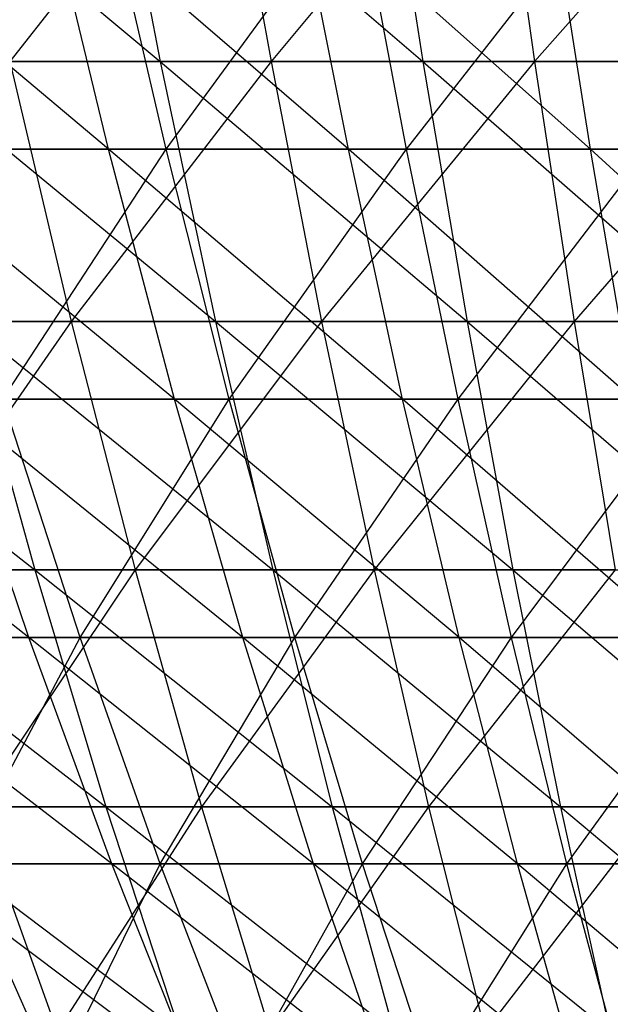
# Model space of a CAD drawing. Extents: x -125 to 125, y -143 to 0.
# Tile 87 of 256: x -9.85 to -5.86, y -131.23 to -124.57. Entities that reach past the tile are written whole.
import ezdxf

# ---------------------------------------------------------------- set-up
doc = ezdxf.new("R2010")
doc.units = 0
doc.header["$LTSCALE"] = 25.4
doc.layers.get('0').update_dxf_attribs({"linetype": 'CONTINUOUS'})

# ---------------------------------------------------------------- blocks, each defined once
blk = doc.blocks.new('NL2500027000_STL_3')
at = {"color": 0}
for p, q in [((-11.0924, -123.0214, 43.1899), (-8.9045, -124.8536, 41.9363)), ((-11.0924, -123.0214, 43.1899), (-8.9045, -124.8536, 41.9363)), ((-8.4819, -123.0214, -43.7774), (-9.9217, -124.8536, -41.7073)), ((-8.4819, -123.0214, -43.7774), (-9.9217, -124.8536, -41.7073)), ((-9.2618, -123.0214, 43.6191), (-7.1287, -124.8536, 42.2744)), ((-9.2618, -123.0214, 43.6191), (-7.1287, -124.8536, 42.2744)), ((-9.2618, -123.0214, 43.6191), (-8.9045, -124.8536, 41.9363)), ((-9.2618, -123.0214, 43.6191), (-8.9045, -124.8536, 41.9363)), ((-8.4819, -123.0214, -43.7774), (-8.1547, -124.8536, -42.0885)), ((-8.4819, -123.0214, -43.7774), (-8.1547, -124.8536, -42.0885)), ((-6.6289, -123.0214, -44.0961), (-8.1547, -124.8536, -42.0885)), ((-6.6289, -123.0214, -44.0961), (-8.1547, -124.8536, -42.0885)), ((-7.4147, -123.0214, 43.9708), (-7.1287, -124.8536, 42.2744)), ((-7.4147, -123.0214, 43.9708), (-7.1287, -124.8536, 42.2744)), ((-6.6289, -123.0214, -44.0961), (-6.3731, -124.8536, -42.3948)), ((-6.6289, -123.0214, -44.0961), (-6.3731, -124.8536, -42.3948)), ((-4.764, -123.0214, -44.3363), (-6.3731, -124.8536, -42.3948)), ((-4.764, -123.0214, -44.3363), (-6.3731, -124.8536, -42.3948)), ((-9.254, -125.4471, 36.974), (-11.3594, -123.6793, 38.2224)), ((-9.254, -125.4471, 36.974), (-11.3594, -123.6793, 38.2224)), ((-7.6324, -125.4471, 37.3425), (-9.6814, -123.6793, 38.6815)), ((-7.6324, -125.4471, 37.3425), (-9.6814, -123.6793, 38.6815)), ((-9.254, -125.4471, 36.974), (-9.6814, -123.6793, 38.6815)), ((-9.254, -125.4471, 36.974), (-9.6814, -123.6793, 38.6815)), ((-8.8643, -125.4471, -37.0694), (-9.2737, -123.6793, -38.7813)), ((-8.8643, -125.4471, -37.0694), (-9.2737, -123.6793, -38.7813)), ((-8.8643, -125.4471, -37.0694), (-7.5732, -123.6793, -39.1489)), ((-8.8643, -125.4471, -37.0694), (-7.5732, -123.6793, -39.1489)), ((-5.9963, -125.4471, 37.6399), (-7.9849, -123.6793, 39.067)), ((-5.9963, -125.4471, 37.6399), (-7.9849, -123.6793, 39.067)), ((-7.6324, -125.4471, 37.3425), (-7.9849, -123.6793, 39.067)), ((-7.6324, -125.4471, 37.3425), (-7.9849, -123.6793, 39.067)), ((-7.2389, -125.4471, -37.4208), (-7.5732, -123.6793, -39.1489)), ((-7.2389, -125.4471, -37.4208), (-7.5732, -123.6793, -39.1489)), ((-7.2389, -125.4471, -37.4208), (-5.8584, -123.6793, -39.442)), ((-7.2389, -125.4471, -37.4208), (-5.8584, -123.6793, -39.442)), ((-5.9963, -125.4471, 37.6399), (-6.2732, -123.6793, 39.3781)), ((-5.9963, -125.4471, 37.6399), (-6.2732, -123.6793, 39.3781)), ((-10.6644, -124.8536, 41.5236), (-8.9045, -124.8536, 41.9363)), ((-10.6644, -124.8536, 41.5236), (-8.9045, -124.8536, 41.9363)), ((-10.6644, -124.8536, 41.5236), (-8.5315, -126.6122, 40.1798)), ((-10.6644, -124.8536, 41.5236), (-8.5315, -126.6122, 40.1798)), ((-8.1547, -124.8536, -42.0885), (-9.9217, -124.8536, -41.7073)), ((-9.9217, -124.8536, -41.7073), (-9.5062, -126.6122, -39.9605)), ((-9.9217, -124.8536, -41.7073), (-9.5062, -126.6122, -39.9605)), ((-8.1547, -124.8536, -42.0885), (-9.9217, -124.8536, -41.7073)), ((-8.1547, -124.8536, -42.0885), (-9.5062, -126.6122, -39.9605)), ((-8.1547, -124.8536, -42.0885), (-9.5062, -126.6122, -39.9605)), ((-8.9045, -124.8536, 41.9363), (-7.1287, -124.8536, 42.2744)), ((-8.9045, -124.8536, 41.9363), (-7.1287, -124.8536, 42.2744)), ((-8.9045, -124.8536, 41.9363), (-6.8301, -126.6122, 40.5038)), ((-8.9045, -124.8536, 41.9363), (-6.8301, -126.6122, 40.5038)), ((-8.9045, -124.8536, 41.9363), (-8.5315, -126.6122, 40.1798)), ((-8.9045, -124.8536, 41.9363), (-8.5315, -126.6122, 40.1798)), ((-6.3731, -124.8536, -42.3948), (-8.1547, -124.8536, -42.0885)), ((-8.1547, -124.8536, -42.0885), (-7.8131, -126.6122, -40.3257)), ((-8.1547, -124.8536, -42.0885), (-7.8131, -126.6122, -40.3257)), ((-6.3731, -124.8536, -42.3948), (-8.1547, -124.8536, -42.0885)), ((-6.3731, -124.8536, -42.3948), (-7.8131, -126.6122, -40.3257)), ((-6.3731, -124.8536, -42.3948), (-7.8131, -126.6122, -40.3257)), ((-7.1287, -124.8536, 42.2744), (-5.3402, -124.8536, 42.5373)), ((-7.1287, -124.8536, 42.2744), (-5.3402, -124.8536, 42.5373)), ((-7.1287, -124.8536, 42.2744), (-5.1165, -126.6122, 40.7557)), ((-7.1287, -124.8536, 42.2744), (-5.1165, -126.6122, 40.7557)), ((-7.1287, -124.8536, 42.2744), (-6.8301, -126.6122, 40.5038)), ((-7.1287, -124.8536, 42.2744), (-6.8301, -126.6122, 40.5038)), ((-4.5802, -124.8536, -42.6258), (-6.3731, -124.8536, -42.3948)), ((-6.3731, -124.8536, -42.3948), (-6.1062, -126.6122, -40.6192)), ((-6.3731, -124.8536, -42.3948), (-6.1062, -126.6122, -40.6192)), ((-4.5802, -124.8536, -42.6258), (-6.3731, -124.8536, -42.3948)), ((-4.5802, -124.8536, -42.6258), (-6.1062, -126.6122, -40.6192)), ((-4.5802, -124.8536, -42.6258), (-6.1062, -126.6122, -40.6192)), ((-9.254, -125.4471, 36.974), (-10.858, -125.4471, 36.5352)), ((-9.254, -125.4471, 36.974), (-10.858, -125.4471, 36.5352)), ((-8.8089, -127.1389, 35.1956), (-10.858, -125.4471, 36.5352)), ((-8.8089, -127.1389, 35.1956), (-10.858, -125.4471, 36.5352)), ((-10.4728, -125.4471, -36.6475), (-8.8643, -125.4471, -37.0694)), ((-10.4728, -125.4471, -36.6475), (-8.8643, -125.4471, -37.0694)), ((-9.9691, -127.1389, -34.8847), (-8.8643, -125.4471, -37.0694)), ((-9.9691, -127.1389, -34.8847), (-8.8643, -125.4471, -37.0694)), ((-7.6324, -125.4471, 37.3425), (-9.254, -125.4471, 36.974)), ((-7.6324, -125.4471, 37.3425), (-9.254, -125.4471, 36.974)), ((-7.2653, -127.1389, 35.5463), (-9.254, -125.4471, 36.974)), ((-7.2653, -127.1389, 35.5463), (-9.254, -125.4471, 36.974)), ((-8.8089, -127.1389, 35.1956), (-9.254, -125.4471, 36.974)), ((-8.8089, -127.1389, 35.1956), (-9.254, -125.4471, 36.974)), ((-8.4379, -127.1389, -35.2864), (-8.8643, -125.4471, -37.0694)), ((-8.8643, -125.4471, -37.0694), (-7.2389, -125.4471, -37.4208)), ((-8.8643, -125.4471, -37.0694), (-7.2389, -125.4471, -37.4208)), ((-8.4379, -127.1389, -35.2864), (-8.8643, -125.4471, -37.0694)), ((-8.4379, -127.1389, -35.2864), (-7.2389, -125.4471, -37.4208)), ((-8.4379, -127.1389, -35.2864), (-7.2389, -125.4471, -37.4208)), ((-5.9963, -125.4471, 37.6399), (-7.6324, -125.4471, 37.3425)), ((-5.9963, -125.4471, 37.6399), (-7.6324, -125.4471, 37.3425)), ((-5.7079, -127.1389, 35.8294), (-7.6324, -125.4471, 37.3425)), ((-5.7079, -127.1389, 35.8294), (-7.6324, -125.4471, 37.3425)), ((-7.2653, -127.1389, 35.5463), (-7.6324, -125.4471, 37.3425)), ((-7.2653, -127.1389, 35.5463), (-7.6324, -125.4471, 37.3425)), ((-6.8907, -127.1389, -35.6208), (-7.2389, -125.4471, -37.4208)), ((-7.2389, -125.4471, -37.4208), (-5.5998, -125.4471, -37.7009)), ((-7.2389, -125.4471, -37.4208), (-5.5998, -125.4471, -37.7009)), ((-6.8907, -127.1389, -35.6208), (-7.2389, -125.4471, -37.4208)), ((-6.8907, -127.1389, -35.6208), (-5.5998, -125.4471, -37.7009)), ((-6.8907, -127.1389, -35.6208), (-5.5998, -125.4471, -37.7009)), ((-4.3487, -125.4471, 37.8656), (-5.9963, -125.4471, 37.6399)), ((-4.3487, -125.4471, 37.8656), (-5.9963, -125.4471, 37.6399)), ((-4.1396, -127.1389, 36.0443), (-5.9963, -125.4471, 37.6399)), ((-4.1396, -127.1389, 36.0443), (-5.9963, -125.4471, 37.6399)), ((-5.7079, -127.1389, 35.8294), (-5.9963, -125.4471, 37.6399)), ((-5.7079, -127.1389, 35.8294), (-5.9963, -125.4471, 37.6399)), ((-11.8859, -126.6122, 39.3184), (-9.7532, -128.294, 37.9755)), ((-11.8859, -126.6122, 39.3184), (-9.7532, -128.294, 37.9755)), ((-9.5062, -126.6122, -39.9605), (-11.1823, -126.6122, -39.5242)), ((-9.5062, -126.6122, -39.9605), (-11.1823, -126.6122, -39.5242)), ((-9.5062, -126.6122, -39.9605), (-10.6739, -128.294, -37.7271)), ((-9.5062, -126.6122, -39.9605), (-10.6739, -128.294, -37.7271)), ((-10.2178, -126.6122, 39.7845), (-8.5315, -126.6122, 40.1798)), ((-10.2178, -126.6122, 39.7845), (-8.5315, -126.6122, 40.1798)), ((-10.2178, -126.6122, 39.7845), (-8.1436, -128.294, 38.3529)), ((-10.2178, -126.6122, 39.7845), (-8.1436, -128.294, 38.3529)), ((-10.2178, -126.6122, 39.7845), (-9.7532, -128.294, 37.9755)), ((-10.2178, -126.6122, 39.7845), (-9.7532, -128.294, 37.9755)), ((-7.8131, -126.6122, -40.3257), (-9.5062, -126.6122, -39.9605)), ((-9.5062, -126.6122, -39.9605), (-9.074, -128.294, -38.1435)), ((-9.5062, -126.6122, -39.9605), (-9.074, -128.294, -38.1435)), ((-7.8131, -126.6122, -40.3257), (-9.5062, -126.6122, -39.9605)), ((-7.8131, -126.6122, -40.3257), (-9.074, -128.294, -38.1435)), ((-7.8131, -126.6122, -40.3257), (-9.074, -128.294, -38.1435)), ((-8.5315, -126.6122, 40.1798), (-6.8301, -126.6122, 40.5038)), ((-8.5315, -126.6122, 40.1798), (-6.8301, -126.6122, 40.5038)), ((-8.5315, -126.6122, 40.1798), (-6.5195, -128.294, 38.6621)), ((-8.5315, -126.6122, 40.1798), (-6.5195, -128.294, 38.6621)), ((-8.5315, -126.6122, 40.1798), (-8.1436, -128.294, 38.3529)), ((-8.5315, -126.6122, 40.1798), (-8.1436, -128.294, 38.3529)), ((-6.1062, -126.6122, -40.6192), (-7.8131, -126.6122, -40.3257)), ((-7.8131, -126.6122, -40.3257), (-7.4579, -128.294, -38.4922)), ((-7.8131, -126.6122, -40.3257), (-7.4579, -128.294, -38.4922)), ((-6.1062, -126.6122, -40.6192), (-7.8131, -126.6122, -40.3257)), ((-6.1062, -126.6122, -40.6192), (-7.4579, -128.294, -38.4922)), ((-6.1062, -126.6122, -40.6192), (-7.4579, -128.294, -38.4922)), ((-6.8301, -126.6122, 40.5038), (-5.1165, -126.6122, 40.7557)), ((-6.8301, -126.6122, 40.5038), (-5.1165, -126.6122, 40.7557)), ((-6.8301, -126.6122, 40.5038), (-4.8839, -128.294, 38.9026)), ((-6.8301, -126.6122, 40.5038), (-4.8839, -128.294, 38.9026)), ((-6.8301, -126.6122, 40.5038), (-6.5195, -128.294, 38.6621)), ((-6.8301, -126.6122, 40.5038), (-6.5195, -128.294, 38.6621)), ((-4.3884, -126.6122, -40.8405), (-6.1062, -126.6122, -40.6192)), ((-6.1062, -126.6122, -40.6192), (-5.8286, -128.294, -38.7723)), ((-6.1062, -126.6122, -40.6192), (-5.8286, -128.294, -38.7723)), ((-4.3884, -126.6122, -40.8405), (-6.1062, -126.6122, -40.6192)), ((-9.7935, -128.7517, 32.9535), (-11.8429, -127.1389, 34.2939)), ((-9.7935, -128.7517, 32.9535), (-11.8429, -127.1389, 34.2939)), ((-8.8089, -127.1389, 35.1956), (-10.3357, -127.1389, 34.7779)), ((-8.8089, -127.1389, 35.1956), (-10.3357, -127.1389, 34.7779)), ((-8.3468, -128.7517, 33.3493), (-10.3357, -127.1389, 34.7779)), ((-8.3468, -128.7517, 33.3493), (-10.3357, -127.1389, 34.7779)), ((-9.7935, -128.7517, 32.9535), (-10.3357, -127.1389, 34.7779)), ((-9.7935, -128.7517, 32.9535), (-10.3357, -127.1389, 34.7779)), ((-9.4461, -128.7517, -33.0548), (-9.9691, -127.1389, -34.8847)), ((-9.9691, -127.1389, -34.8847), (-8.4379, -127.1389, -35.2864)), ((-9.9691, -127.1389, -34.8847), (-8.4379, -127.1389, -35.2864)), ((-9.4461, -128.7517, -33.0548), (-9.9691, -127.1389, -34.8847)), ((-9.4461, -128.7517, -33.0548), (-8.4379, -127.1389, -35.2864)), ((-9.4461, -128.7517, -33.0548), (-8.4379, -127.1389, -35.2864)), ((-7.2653, -127.1389, 35.5463), (-8.8089, -127.1389, 35.1956)), ((-7.2653, -127.1389, 35.5463), (-8.8089, -127.1389, 35.1956)), ((-6.8842, -128.7517, 33.6817), (-8.8089, -127.1389, 35.1956)), ((-6.8842, -128.7517, 33.6817), (-8.8089, -127.1389, 35.1956)), ((-8.3468, -128.7517, 33.3493), (-8.8089, -127.1389, 35.1956)), ((-8.3468, -128.7517, 33.3493), (-8.8089, -127.1389, 35.1956)), ((-7.9953, -128.7517, -33.4353), (-8.4379, -127.1389, -35.2864)), ((-8.4379, -127.1389, -35.2864), (-6.8907, -127.1389, -35.6208)), ((-8.4379, -127.1389, -35.2864), (-6.8907, -127.1389, -35.6208)), ((-7.9953, -128.7517, -33.4353), (-8.4379, -127.1389, -35.2864)), ((-7.9953, -128.7517, -33.4353), (-6.8907, -127.1389, -35.6208)), ((-7.9953, -128.7517, -33.4353), (-6.8907, -127.1389, -35.6208)), ((-5.7079, -127.1389, 35.8294), (-7.2653, -127.1389, 35.5463)), ((-5.7079, -127.1389, 35.8294), (-7.2653, -127.1389, 35.5463)), ((-5.4084, -128.7517, 33.9499), (-7.2653, -127.1389, 35.5463)), ((-5.4084, -128.7517, 33.9499), (-7.2653, -127.1389, 35.5463)), ((-6.8842, -128.7517, 33.6817), (-7.2653, -127.1389, 35.5463)), ((-6.8842, -128.7517, 33.6817), (-7.2653, -127.1389, 35.5463)), ((-6.5293, -128.7517, -33.7523), (-6.8907, -127.1389, -35.6208)), ((-6.8907, -127.1389, -35.6208), (-5.3304, -127.1389, -35.8875)), ((-6.8907, -127.1389, -35.6208), (-5.3304, -127.1389, -35.8875)), ((-6.5293, -128.7517, -33.7523), (-6.8907, -127.1389, -35.6208)), ((-6.5293, -128.7517, -33.7523), (-5.3304, -127.1389, -35.8875)), ((-6.5293, -128.7517, -33.7523), (-5.3304, -127.1389, -35.8875)), ((-11.3454, -128.294, 37.5306), (-9.7532, -128.294, 37.9755)), ((-11.3454, -128.294, 37.5306), (-9.7532, -128.294, 37.9755)), ((-11.3454, -128.294, 37.5306), (-9.2715, -129.8962, 36.1)), ((-11.3454, -128.294, 37.5306), (-9.2715, -129.8962, 36.1)), ((-9.074, -128.294, -38.1435), (-10.6739, -128.294, -37.7271)), ((-9.074, -128.294, -38.1435), (-10.6739, -128.294, -37.7271)), ((-9.074, -128.294, -38.1435), (-10.1467, -129.8962, -35.8638)), ((-9.074, -128.294, -38.1435), (-10.1467, -129.8962, -35.8638)), ((-9.7532, -128.294, 37.9755), (-8.1436, -128.294, 38.3529)), ((-9.7532, -128.294, 37.9755), (-8.1436, -128.294, 38.3529)), ((-9.7532, -128.294, 37.9755), (-7.7414, -129.8962, 36.4587)), ((-9.7532, -128.294, 37.9755), (-7.7414, -129.8962, 36.4587)), ((-9.7532, -128.294, 37.9755), (-9.2715, -129.8962, 36.1)), ((-9.7532, -128.294, 37.9755), (-9.2715, -129.8962, 36.1)), ((-7.4579, -128.294, -38.4922), (-9.074, -128.294, -38.1435)), ((-9.074, -128.294, -38.1435), (-8.6258, -129.8962, -36.2597)), ((-9.074, -128.294, -38.1435), (-8.6258, -129.8962, -36.2597)), ((-7.4579, -128.294, -38.4922), (-9.074, -128.294, -38.1435)), ((-7.4579, -128.294, -38.4922), (-8.6258, -129.8962, -36.2597)), ((-7.4579, -128.294, -38.4922), (-8.6258, -129.8962, -36.2597)), ((-8.1436, -128.294, 38.3529), (-6.5195, -128.294, 38.6621)), ((-8.1436, -128.294, 38.3529), (-6.5195, -128.294, 38.6621)), ((-8.1436, -128.294, 38.3529), (-6.1976, -129.8962, 36.7527)), ((-8.1436, -128.294, 38.3529), (-6.1976, -129.8962, 36.7527)), ((-8.1436, -128.294, 38.3529), (-7.7414, -129.8962, 36.4587)), ((-8.1436, -128.294, 38.3529), (-7.7414, -129.8962, 36.4587)), ((-5.8286, -128.294, -38.7723), (-7.4579, -128.294, -38.4922)), ((-7.4579, -128.294, -38.4922), (-7.0896, -129.8962, -36.5911)), ((-7.4579, -128.294, -38.4922), (-7.0896, -129.8962, -36.5911)), ((-5.8286, -128.294, -38.7723), (-7.4579, -128.294, -38.4922)), ((-5.8286, -128.294, -38.7723), (-7.0896, -129.8962, -36.5911)), ((-5.8286, -128.294, -38.7723), (-7.0896, -129.8962, -36.5911)), ((-6.5195, -128.294, 38.6621), (-4.8839, -128.294, 38.9026)), ((-6.5195, -128.294, 38.6621), (-4.8839, -128.294, 38.9026)), ((-6.5195, -128.294, 38.6621), (-4.6427, -129.8962, 36.9813)), ((-6.5195, -128.294, 38.6621), (-4.6427, -129.8962, 36.9813)), ((-6.5195, -128.294, 38.6621), (-6.1976, -129.8962, 36.7527)), ((-6.5195, -128.294, 38.6621), (-6.1976, -129.8962, 36.7527)), ((-9.7935, -128.7517, 32.9535), (-11.2216, -128.7517, 32.495)), ((-9.7935, -128.7517, 32.9535), (-11.2216, -128.7517, 32.495)), ((-9.2324, -130.2826, 31.0655), (-11.2216, -128.7517, 32.495)), ((-9.2324, -130.2826, 31.0655), (-11.2216, -128.7517, 32.495)), ((-10.879, -128.7517, -32.6113), (-9.4461, -128.7517, -33.0548)), ((-10.879, -128.7517, -32.6113), (-9.4461, -128.7517, -33.0548)), ((-10.2557, -130.2826, -30.7428), (-9.4461, -128.7517, -33.0548)), ((-10.2557, -130.2826, -30.7428), (-9.4461, -128.7517, -33.0548)), ((-8.3468, -128.7517, 33.3493), (-9.7935, -128.7517, 32.9535)), ((-8.3468, -128.7517, 33.3493), (-9.7935, -128.7517, 32.9535)), ((-7.8686, -130.2826, 31.4386), (-9.7935, -128.7517, 32.9535)), ((-7.8686, -130.2826, 31.4386), (-9.7935, -128.7517, 32.9535)), ((-9.2324, -130.2826, 31.0655), (-9.7935, -128.7517, 32.9535)), ((-9.2324, -130.2826, 31.0655), (-9.7935, -128.7517, 32.9535)), ((-8.9049, -130.2826, -31.1609), (-9.4461, -128.7517, -33.0548)), ((-9.4461, -128.7517, -33.0548), (-7.9953, -128.7517, -33.4353)), ((-9.4461, -128.7517, -33.0548), (-7.9953, -128.7517, -33.4353)), ((-8.9049, -130.2826, -31.1609), (-9.4461, -128.7517, -33.0548)), ((-8.9049, -130.2826, -31.1609), (-7.9953, -128.7517, -33.4353)), ((-8.9049, -130.2826, -31.1609), (-7.9953, -128.7517, -33.4353)), ((-6.8842, -128.7517, 33.6817), (-8.3468, -128.7517, 33.3493)), ((-6.8842, -128.7517, 33.6817), (-8.3468, -128.7517, 33.3493)), ((-6.4897, -130.2826, 31.7519), (-8.3468, -128.7517, 33.3493)), ((-6.4897, -130.2826, 31.7519), (-8.3468, -128.7517, 33.3493)), ((-7.8686, -130.2826, 31.4386), (-8.3468, -128.7517, 33.3493)), ((-7.8686, -130.2826, 31.4386), (-8.3468, -128.7517, 33.3493)), ((-7.5372, -130.2826, -31.5197), (-7.9953, -128.7517, -33.4353)), ((-7.9953, -128.7517, -33.4353), (-6.5293, -128.7517, -33.7523)), ((-7.9953, -128.7517, -33.4353), (-6.5293, -128.7517, -33.7523)), ((-7.5372, -130.2826, -31.5197), (-7.9953, -128.7517, -33.4353)), ((-7.5372, -130.2826, -31.5197), (-6.5293, -128.7517, -33.7523)), ((-7.5372, -130.2826, -31.5197), (-6.5293, -128.7517, -33.7523)), ((-5.4084, -128.7517, 33.9499), (-6.8842, -128.7517, 33.6817)), ((-5.4084, -128.7517, 33.9499), (-6.8842, -128.7517, 33.6817)), ((-5.0986, -130.2826, 32.0048), (-6.8842, -128.7517, 33.6817)), ((-5.0986, -130.2826, 32.0048), (-6.8842, -128.7517, 33.6817)), ((-6.4897, -130.2826, 31.7519), (-6.8842, -128.7517, 33.6817)), ((-6.4897, -130.2826, 31.7519), (-6.8842, -128.7517, 33.6817)), ((-6.1552, -130.2826, -31.8184), (-6.5293, -128.7517, -33.7523)), ((-6.5293, -128.7517, -33.7523), (-5.0508, -128.7517, -34.0049)), ((-6.5293, -128.7517, -33.7523), (-5.0508, -128.7517, -34.0049)), ((-6.1552, -130.2826, -31.8184), (-6.5293, -128.7517, -33.7523)), ((-6.1552, -130.2826, -31.8184), (-5.0508, -128.7517, -34.0049)), ((-6.1552, -130.2826, -31.8184), (-5.0508, -128.7517, -34.0049)), ((-10.7851, -129.8962, 35.677), (-9.2715, -129.8962, 36.1)), ((-10.7851, -129.8962, 35.677), (-9.2715, -129.8962, 36.1)), ((-10.7851, -129.8962, 35.677), (-8.7735, -131.4158, 34.161)), ((-10.7851, -129.8962, 35.677), (-8.7735, -131.4158, 34.161)), ((-8.6258, -129.8962, -36.2597), (-10.1467, -129.8962, -35.8638)), ((-10.1467, -129.8962, -35.8638), (-9.6017, -131.4158, -33.9376)), ((-10.1467, -129.8962, -35.8638), (-9.6017, -131.4158, -33.9376)), ((-8.6258, -129.8962, -36.2597), (-10.1467, -129.8962, -35.8638)), ((-8.6258, -129.8962, -36.2597), (-9.6017, -131.4158, -33.9376)), ((-8.6258, -129.8962, -36.2597), (-9.6017, -131.4158, -33.9376)), ((-9.2715, -129.8962, 36.1), (-7.7414, -129.8962, 36.4587)), ((-9.2715, -129.8962, 36.1), (-7.7414, -129.8962, 36.4587)), ((-9.2715, -129.8962, 36.1), (-7.3256, -131.4158, 34.5005)), ((-9.2715, -129.8962, 36.1), (-7.3256, -131.4158, 34.5005)), ((-9.2715, -129.8962, 36.1), (-8.7735, -131.4158, 34.161)), ((-9.2715, -129.8962, 36.1), (-8.7735, -131.4158, 34.161)), ((-7.0896, -129.8962, -36.5911), (-8.6258, -129.8962, -36.2597)), ((-8.6258, -129.8962, -36.2597), (-8.1625, -131.4158, -34.3122)), ((-8.6258, -129.8962, -36.2597), (-8.1625, -131.4158, -34.3122)), ((-7.0896, -129.8962, -36.5911), (-8.6258, -129.8962, -36.2597)), ((-7.0896, -129.8962, -36.5911), (-8.1625, -131.4158, -34.3122)), ((-7.0896, -129.8962, -36.5911), (-8.1625, -131.4158, -34.3122)), ((-7.7414, -129.8962, 36.4587), (-6.1976, -129.8962, 36.7527)), ((-7.7414, -129.8962, 36.4587), (-6.1976, -129.8962, 36.7527)), ((-7.7414, -129.8962, 36.4587), (-5.8647, -131.4158, 34.7787)), ((-7.7414, -129.8962, 36.4587), (-5.8647, -131.4158, 34.7787)), ((-7.7414, -129.8962, 36.4587), (-7.3256, -131.4158, 34.5005)), ((-7.7414, -129.8962, 36.4587), (-7.3256, -131.4158, 34.5005)), ((-5.5407, -129.8962, -36.8574), (-7.0896, -129.8962, -36.5911)), ((-7.0896, -129.8962, -36.5911), (-6.7088, -131.4158, -34.6258)), ((-7.0896, -129.8962, -36.5911), (-6.7088, -131.4158, -34.6258)), ((-5.5407, -129.8962, -36.8574), (-7.0896, -129.8962, -36.5911)), ((-5.5407, -129.8962, -36.8574), (-6.7088, -131.4158, -34.6258)), ((-5.5407, -129.8962, -36.8574), (-6.7088, -131.4158, -34.6258)), ((-6.1976, -129.8962, 36.7527), (-4.6427, -129.8962, 36.9813)), ((-6.1976, -129.8962, 36.7527), (-4.6427, -129.8962, 36.9813)), ((-6.1976, -129.8962, 36.7527), (-4.3933, -131.4158, 34.995)), ((-6.1976, -129.8962, 36.7527), (-4.3933, -131.4158, 34.995)), ((-6.1976, -129.8962, 36.7527), (-5.8647, -131.4158, 34.7787)), ((-6.1976, -129.8962, 36.7527), (-5.8647, -131.4158, 34.7787)), ((-9.2324, -130.2826, 31.0655), (-10.5787, -130.2826, 30.6332)), ((-9.2324, -130.2826, 31.0655), (-10.5787, -130.2826, 30.6332)), ((-8.6534, -131.7288, 29.1171), (-10.5787, -130.2826, 30.6332)), ((-8.6534, -131.7288, 29.1171), (-10.5787, -130.2826, 30.6332)), ((-9.6124, -131.7288, -28.8147), (-10.2557, -130.2826, -30.7428)), ((-10.2557, -130.2826, -30.7428), (-8.9049, -130.2826, -31.1609)), ((-10.2557, -130.2826, -30.7428), (-8.9049, -130.2826, -31.1609)), ((-9.6124, -131.7288, -28.8147), (-10.2557, -130.2826, -30.7428)), ((-9.6124, -131.7288, -28.8147), (-8.9049, -130.2826, -31.1609)), ((-9.6124, -131.7288, -28.8147), (-8.9049, -130.2826, -31.1609)), ((-7.8686, -130.2826, 31.4386), (-9.2324, -130.2826, 31.0655)), ((-7.8686, -130.2826, 31.4386), (-9.2324, -130.2826, 31.0655)), ((-7.3751, -131.7288, 29.4668), (-9.2324, -130.2826, 31.0655)), ((-7.3751, -131.7288, 29.4668), (-9.2324, -130.2826, 31.0655)), ((-8.6534, -131.7288, 29.1171), (-9.2324, -130.2826, 31.0655)), ((-8.6534, -131.7288, 29.1171), (-9.2324, -130.2826, 31.0655)), ((-8.3464, -131.7288, -29.2065), (-8.9049, -130.2826, -31.1609)), ((-8.9049, -130.2826, -31.1609), (-7.5372, -130.2826, -31.5197)), ((-8.9049, -130.2826, -31.1609), (-7.5372, -130.2826, -31.5197)), ((-8.3464, -131.7288, -29.2065), (-8.9049, -130.2826, -31.1609)), ((-8.3464, -131.7288, -29.2065), (-7.5372, -130.2826, -31.5197)), ((-8.3464, -131.7288, -29.2065), (-7.5372, -130.2826, -31.5197)), ((-6.4897, -130.2826, 31.7519), (-7.8686, -130.2826, 31.4386)), ((-6.4897, -130.2826, 31.7519), (-7.8686, -130.2826, 31.4386)), ((-6.0827, -131.7288, 29.7604), (-7.8686, -130.2826, 31.4386)), ((-6.0827, -131.7288, 29.7604), (-7.8686, -130.2826, 31.4386)), ((-7.3751, -131.7288, 29.4668), (-7.8686, -130.2826, 31.4386)), ((-7.3751, -131.7288, 29.4668), (-7.8686, -130.2826, 31.4386)), ((-7.0645, -131.7288, -29.5428), (-7.5372, -130.2826, -31.5197)), ((-7.5372, -130.2826, -31.5197), (-6.1552, -130.2826, -31.8184)), ((-7.5372, -130.2826, -31.5197), (-6.1552, -130.2826, -31.8184)), ((-7.0645, -131.7288, -29.5428), (-7.5372, -130.2826, -31.5197)), ((-7.0645, -131.7288, -29.5428), (-6.1552, -130.2826, -31.8184)), ((-7.0645, -131.7288, -29.5428), (-6.1552, -130.2826, -31.8184)), ((-5.0986, -130.2826, 32.0048), (-6.4897, -130.2826, 31.7519)), ((-5.0986, -130.2826, 32.0048), (-6.4897, -130.2826, 31.7519)), ((-4.7788, -131.7288, 29.9974), (-6.4897, -130.2826, 31.7519)), ((-4.7788, -131.7288, 29.9974), (-6.4897, -130.2826, 31.7519)), ((-6.0827, -131.7288, 29.7604), (-6.4897, -130.2826, 31.7519)), ((-6.0827, -131.7288, 29.7604), (-6.4897, -130.2826, 31.7519)), ((-5.7691, -131.7288, -29.8228), (-6.1552, -130.2826, -31.8184)), ((-6.1552, -130.2826, -31.8184), (-4.7614, -130.2826, -32.0566)), ((-6.1552, -130.2826, -31.8184), (-4.7614, -130.2826, -32.0566)), ((-5.7691, -131.7288, -29.8228), (-6.1552, -130.2826, -31.8184))]:
    blk.add_line(p, q, dxfattribs=at)

msp = doc.modelspace()

# ---------------------------------------------------------------- block references
at = {"color": 253}
msp.add_blockref('NL2500027000_STL_3', (0, 0), dxfattribs=at)

doc.saveas('drawing.dxf')
